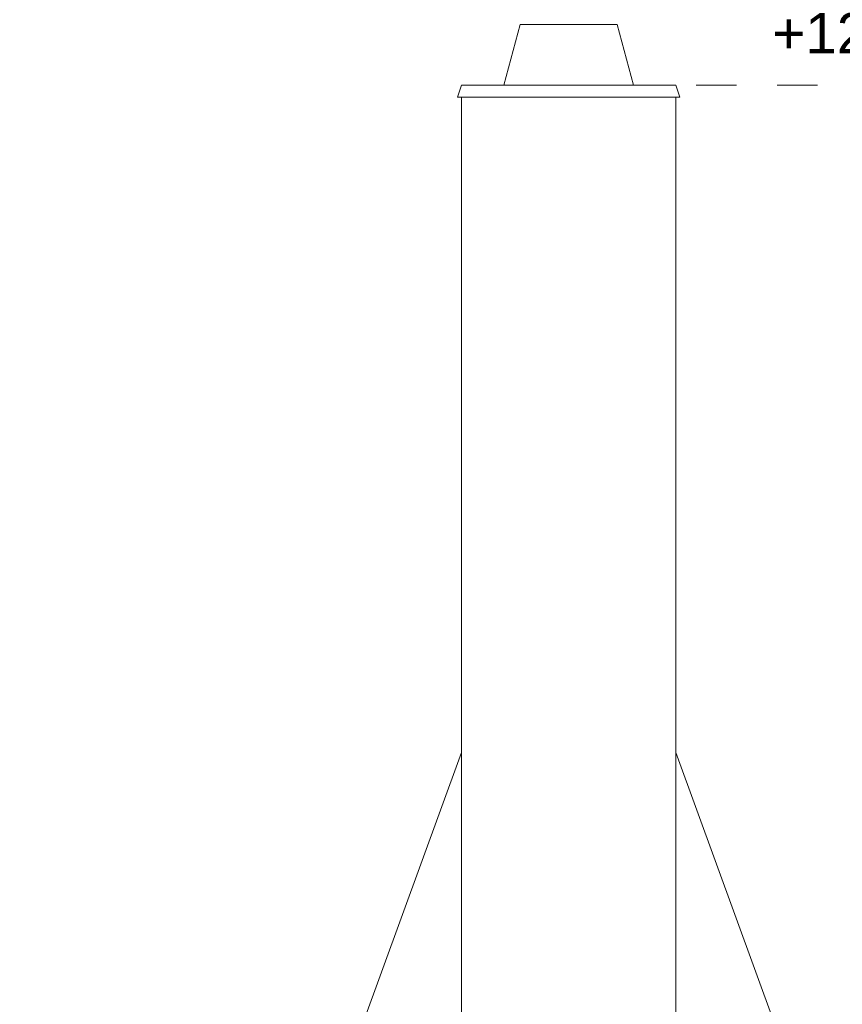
# Model space of a CAD drawing. Header units: metres. Extents: x -20.3 to 39.4, y -22.2 to 2.8.
# Tile 43 of 65: x 14.1 to 16.2, y 0.2 to 2.7. Entities that reach past the tile are written whole.
import ezdxf

# ---------------------------------------------------------------- set-up
doc = ezdxf.new("R2010")
doc.units = ezdxf.units.M
doc.header["$LTSCALE"] = 0.4
doc.header["$MEASUREMENT"] = 0
doc.linetypes.add('Strichlinie eng', pattern=[0.115, 0.075, -0.04])
for name, color, linetype in [('D-ELT GHIW Durchbrüche Bemaßung _ Beschriftung (Rohbau)', 8, 'Continuous'), ('Neubau_0', 8, 'Continuous'), ('Neubau_T-Bemaßung', 8, 'Continuous')]:
    doc.layers.add(name, color=color, linetype=linetype)
doc.styles.add('ERSTELLTER_STIL_2', font='arial.ttf')

msp = doc.modelspace()

# ---------------------------------------------------------------- linework, layer by layer
at = {"layer": 'D-ELT GHIW Durchbrüche Bemaßung _ Beschriftung (Rohbau)', "linetype": 'Continuous', "lineweight": 9}
for p, q in [((15.215, 0.855), (14.1231, -2.145)), ((15.745, 0.855), (16.8369, -2.145))]:
    msp.add_line(p, q, dxfattribs=at)
at = {"layer": 'Neubau_0', "linetype": 'Continuous', "lineweight": 9}
for p, q in [((15.32, 2.505), (15.36, 2.655)), ((15.36, 2.655), (15.3691, 2.655)), ((15.3691, 2.655), (15.3951, 2.655)), ((15.3951, 2.655), (15.4341, 2.655)), ((15.4341, 2.655), (15.48, 2.655)), ((15.48, 2.655), (15.5259, 2.655)), ((15.5259, 2.655), (15.5649, 2.655)), ((15.5649, 2.655), (15.5909, 2.655)), ((15.5909, 2.655), (15.6, 2.655)), ((15.64, 2.505), (15.6, 2.655)), ((15.205, 2.475), (15.215, 2.505)), ((15.215, 2.505), (15.745, 2.505)), ((15.755, 2.475), (15.745, 2.505)), ((15.205, 2.475), (15.755, 2.475)), ((15.215, -2.105), (15.215, 2.475)), ((15.745, -2.105), (15.745, 2.475))]:
    msp.add_line(p, q, dxfattribs=at)
at = {"layer": 'Neubau_T-Bemaßung', "linetype": 'Strichlinie eng', "lineweight": 9}
msp.add_line((15.795, 2.505), (16.195, 2.505), dxfattribs=at)

# ---------------------------------------------------------------- texts
at = {"layer": 'Neubau_T-Bemaßung', "lineweight": 9, "insert": (15.9834, 2.565), "char_height": 0.1, "attachment_point": 7, "style": 'ERSTELLTER_STIL_2'}
msp.add_mtext('\\A1;+12,68', dxfattribs=at)

doc.saveas('drawing.dxf')
